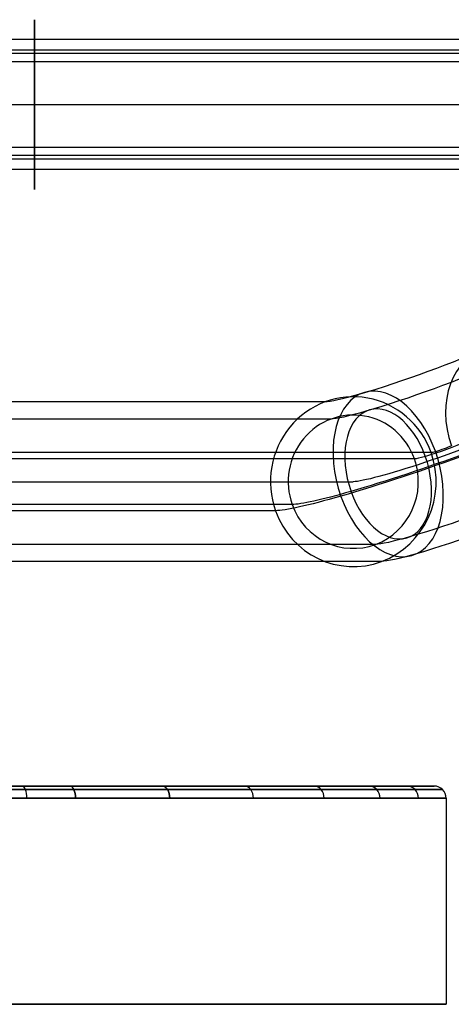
# Model space of a CAD drawing. Extents: x -334 to 592, y -3 to 481.
# Tile 8 of 37: x 10 to 45, y -3 to 78. Entities that reach past the tile are written whole.
import ezdxf

# ---------------------------------------------------------------- set-up
doc = ezdxf.new("R2010")
doc.units = 0
doc.header["$MEASUREMENT"] = 0
doc.layers.add('DEFAULT', color=178, linetype='CONTINUOUS')

msp = doc.modelspace()

# ---------------------------------------------------------------- linework, layer by layer
at = {"layer": 'DEFAULT'}
for p, q in [((340.453, 76.282, -4.5), (-318.974, 76.282, -4.5)), ((340.453, 75.419, 5.362), (-318.974, 75.419, 5.362)), ((340.453, 75.133, -3.535), (-318.974, 75.133, -3.535)), ((340.453, 74.455, 4.213), (-318.974, 74.455, 4.213)), ((-318.974, 70.919), (340.453, 70.919)), ((340.453, 67.384, -4.213), (-318.974, 67.384, -4.213)), ((340.453, 66.706, 3.535), (-5.318, 66.706, 3.535)), ((340.453, 66.42, -5.362), (-318.974, 66.42, -5.362)), ((340.453, 65.557, 4.5), (-318.974, 65.557, 4.5)), ((34.672, 46.397, -202.178), (-10.485, 46.397, -6.583)), ((35.172, 44.988, -202.062), (-9.911, 44.988, -6.786)), ((42.041, 41.701, -200.476), (-27.007, 41.701, 98.6)), ((43.414, 42.214, -200.159), (-25.633, 42.214, 98.917)), ((-32.042, 39.819, 97.437), (37.005, 39.819, -201.639)), ((30.595, 37.425, -203.119), (-38.452, 37.425, 95.957)), ((31.969, 37.938, -202.802), (-37.078, 37.938, 96.274)), ((38.838, 34.651, -201.216), (-6.245, 34.651, -5.94)), ((39.337, 33.242, -201.1), (-5.819, 33.242, -5.506)), ((-62.747, 14.719), (43.653, 14.719)), ((44.653, 13.719), (44.653, -3.281)), ((-63.747, -3.281, 0), (44.653, -3.281, 0))]:
    msp.add_line(p, q, dxfattribs=at)
at = {"layer": 'DEFAULT', "extrusion": (1, -1.42109e-14, 9.14296e-14)}
for radius in [7, 5.5]:
    msp.add_circle((70.919, 0, 10.74), radius, dxfattribs=at)
at = {"layer": 'DEFAULT', "extrusion": (0.760864, 0.219846, -0.610535)}
for radius in [7, 5.5]:
    msp.add_circle((27.801, -133.105, 165.16), radius, dxfattribs=at)
at = {"layer": 'DEFAULT', "extrusion": (-1.42017e-26, 1, -3.33901e-17)}
msp.add_circle((9.547, 0, 14.719), 53.2, dxfattribs=at)
at = {"layer": 'DEFAULT', "extrusion": (-1.21709e-13, 1, 3.1092e-13)}
msp.add_circle((9.547, 0, 14.427), 53.907, dxfattribs=at)
at = {"layer": 'DEFAULT', "extrusion": (0, 1, 0)}
msp.add_circle((9.547, 0, 13.719), 54.2, dxfattribs=at)
at = {"layer": 'DEFAULT', "extrusion": (-2.86773e-17, 1, -2.04838e-17)}
msp.add_circle((9.547, 0, -3.281), 54.2, dxfattribs=at)
at = {"layer": 'DEFAULT', "extrusion": (0.556801, 0.262003, 0.788243)}
msp.add_arc((18.631, -176.877, -121.775), 7, 262.81762, 82.81762, dxfattribs=at)
at = {"layer": 'DEFAULT', "extrusion": (-0.333254, 0.939693, -0.076938)}
for centre, radius, start, end in [((-56.004, -197.409, 47.6), 8, 217.75964, 307.75964), ((-56.004, -197.409, 46.1), 8, 217.75964, 307.75964), ((-56.004, -197.409, 47.6), 8, 307.75964, 347.75964), ((-56.004, -197.409, 46.1), 8, 307.75964, 347.75964), ((-56.004, -197.409, 40.6), 15, 217.75964, 307.75964), ((-56.004, -197.409, 40.6), 13.5, 217.75964, 307.75964), ((-56.004, -197.409, 40.6), 8, 217.75964, 347.75964), ((-56.004, -197.409, 40.6), 2.5, 217.75964, 307.75964), ((-56.004, -197.409, 40.6), 1, 307.75964, 347.75964), ((-56.004, -197.409, 40.6), 1, 217.75964, 307.75964), ((-56.004, -197.409, 40.6), 2.5, 307.75964, 347.75964), ((-56.004, -197.409, 40.6), 13.5, 307.75964, 347.75964), ((-56.004, -197.409, 35.1), 8, 217.75964, 307.75964), ((-56.004, -197.409, 40.6), 15, 307.75964, 347.75964), ((-56.004, -197.409, 33.6), 8, 217.75964, 307.75964), ((-56.004, -197.409, 35.1), 8, 307.75964, 347.75964), ((-56.004, -197.409, 33.6), 8, 307.75964, 347.75964)]:
    msp.add_arc(centre, radius, start, end, dxfattribs=at)
at = {"layer": 'DEFAULT', "extrusion": (-0.224951, -4.1217e-15, 0.97437)}
msp.add_arc((-39.819, -9.303, -204.795), 7, 110, 290, dxfattribs=at)
at = {"layer": 'DEFAULT', "extrusion": (-0.224951, -4.2466e-15, 0.97437)}
msp.add_arc((-39.819, -9.303, -204.795), 5.5, 110, 290, dxfattribs=at)
at = {"layer": 'DEFAULT', "extrusion": (-0.224951, -4.13558e-15, 0.97437)}
msp.add_arc((-39.819, -9.303, -204.795), 7, 290, 110, dxfattribs=at)
at = {"layer": 'DEFAULT', "extrusion": (-0.224951, -4.30211e-15, 0.97437)}
msp.add_arc((-39.819, -9.303, -204.795), 5.5, 290, 110, dxfattribs=at)
at = {"layer": 'DEFAULT', "extrusion": (0.931806, -5.15635e-10, 0.362956)}
msp.add_arc((13.719, -49.735, -8.896), 1, 269.99998, 359.99998, dxfattribs=at)
at = {"layer": 'DEFAULT', "extrusion": (0.899587, 2.75461e-10, -0.436742)}
msp.add_arc((13.719, 49.03, -8.589), 1, 359.99997, 89.99997, dxfattribs=at)
at = {"layer": 'DEFAULT', "extrusion": (0.899587, 2.35533e-12, 0.436742)}
msp.add_arc((13.719, -49.03, -8.589), 1, 270.00003, 0.00003, dxfattribs=at)
at = {"layer": 'DEFAULT', "extrusion": (0.814641, -2.17447e-10, -0.579965)}
msp.add_arc((13.719, 47.663, -7.778), 1, 359.99997, 89.99997, dxfattribs=at)
at = {"layer": 'DEFAULT', "extrusion": (0.814641, -7.10596e-10, 0.579965)}
msp.add_arc((13.719, -47.663, -7.778), 1, 270.00003, 0.00003, dxfattribs=at)
at = {"layer": 'DEFAULT', "extrusion": (-0.707107, -5.41451e-10, 0.707107)}
msp.add_arc((-13.719, 46.449, 6.751), 1, 90.00004, 180.00004, dxfattribs=at)
at = {"layer": 'DEFAULT', "extrusion": (0.707107, 7.52578e-10, 0.707107)}
msp.add_arc((13.719, -46.449, -6.751), 1, 270.00003, 0.00003, dxfattribs=at)
at = {"layer": 'DEFAULT', "extrusion": (-0.579965, 6.01728e-10, 0.814641)}
msp.add_arc((-13.719, 45.422, 5.537), 1, 90.00002, 180.00002, dxfattribs=at)
at = {"layer": 'DEFAULT', "extrusion": (0.579965, -6.37718e-10, 0.814641)}
msp.add_arc((13.719, -45.422, -5.537), 1, 270.00003, 0.00003, dxfattribs=at)
at = {"layer": 'DEFAULT', "extrusion": (-0.436742, -5.05395e-10, 0.899587)}
msp.add_arc((-13.719, 44.611, 4.17), 1, 90.00005, 180.00005, dxfattribs=at)
at = {"layer": 'DEFAULT', "extrusion": (0.436742, 4.89768e-10, 0.899587)}
msp.add_arc((13.719, -44.611, -4.17), 1, 270.00003, 0.00003, dxfattribs=at)
at = {"layer": 'DEFAULT', "extrusion": (-0.286818, 9.63602e-10, 0.957985)}
msp.add_arc((-13.719, 44.054, 2.738), 1, 89.99996, 179.99996, dxfattribs=at)
at = {"layer": 'DEFAULT', "extrusion": (0.286819, 8.24427e-10, 0.957985)}
msp.add_arc((13.719, -44.054, -2.738), 1, 270, 360, dxfattribs=at)
at = {"layer": 'DEFAULT'}
msp.add_arc((43.653, 13.719), 1, 360, 90, dxfattribs=at)

doc.saveas('drawing.dxf')
